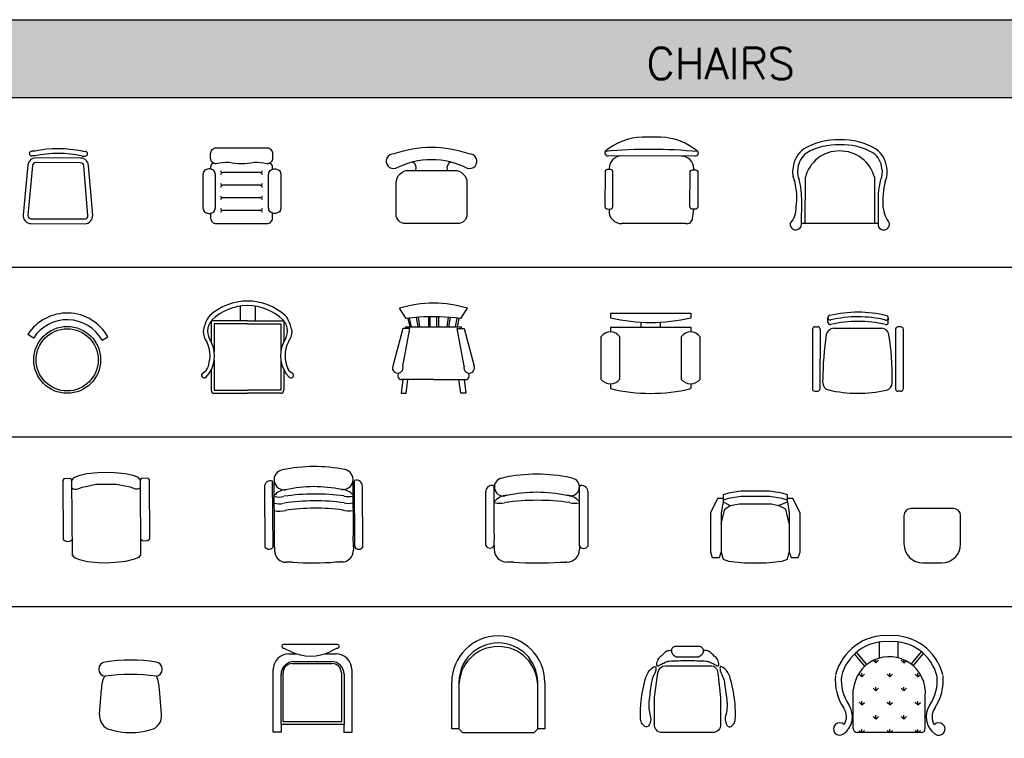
# Model space of a CAD drawing. Header units: millimetres. Extents: x 36213 to 52357, y 13387 to 22894.
# Tile 22 of 24: x 40091 to 46345, y 18329 to 22894. Entities that reach past the tile are written whole.
import ezdxf

# ---------------------------------------------------------------- set-up
doc = ezdxf.new("R2010")
doc.units = ezdxf.units.MM
doc.layers.add('L1', color=7, linetype='Continuous')
doc.styles.get("Standard").update_dxf_attribs({"font": 'arial.ttf'})

# ---------------------------------------------------------------- blocks, each defined once
blk = doc.blocks.new('A$C2872593E')
for p, q in [((35.4, 350.8), (0.4, 373.4)), ((471.2, 338.6), (508.2, 359.6))]:
    blk.add_line(p, q)
for radius in [212.5, 197.5]:
    blk.add_circle((249.6, 212.5), radius)
for centre, radius, start, end in [((249.6, 212.5), 297.5, 29.63215, 146.98529), ((249.6, 212.5), 255, 29.63215, 147.14946), ((0.8, 374.1), 0.85, 146.98529, 237.14946), ((0.8, 374.1), 0.85, 146.98529, 237.14946)]:
    blk.add_arc(centre, radius, start, end)
at = {"flags": 9}
for tag in ['ZSIZE', 'YSIZE', 'XSIZE']:
    blk.add_attdef(tag, (256.6, 227.9), '', height=0.5, rotation=178.42667, dxfattribs=at)
blk = doc.blocks.new('A$C6706195C')
for p, q in [((244, 553.3), (244, 460.8)), ((340, 553.3), (340, 460.8)), ((292, 460.8), (61.6, 460.8)), ((61.6, 460.8), (61.6, 326.4)), ((80.8, 441.6), (80.8, 264)), ((292, 441.6), (80.8, 441.6)), ((292, 460.8), (522.4, 460.8)), ((292, 441.6), (503.2, 441.6)), ((503.2, 441.6), (503.2, 264)), ((522.4, 460.8), (522.4, 326.4)), ((80.8, 211.2), (80.8, 19.2)), ((503.2, 211.2), (503.2, 19.2)), ((61.6, 148.8), (61.6, 19.2)), ((522.4, 148.8), (522.4, 19.2)), ((80.8, 19.2), (292, 19.2)), ((80.8, 0), (292, 0)), ((503.2, 19.2), (292, 19.2)), ((503.2, 0), (292, 0))]:
    blk.add_line(p, q)
for centre, radius, start, end in [((292, 230.4), 355.2, 90, 132.35903), ((292, 230.4), 355.2, 47.64097, 90), ((292, 230.4), 326.4, 90, 134.08808), ((292, 230.4), 326.4, 45.91192, 90), ((308.9, 334.7), 305.1, 153.63011, 168.73717), ((104.4, 436.1), 76.8, 132.35903, 153.63011), ((148, 393.6), 109.5, 139.39173, 217.87498), ((436, 393.6), 109.5, 322.12502, 40.60827), ((479.6, 436.1), 76.8, 26.36989, 47.64097), ((275.1, 334.7), 305.1, 11.26283, 26.36989), ((119.2, 393.6), 109.5, 179.62375, 217.87498), ((464.8, 393.6), 109.5, 322.12502, 0.37625), ((-116, 237.6), 198.6, 315.91973, 26.56505), ((-144.8, 237.6), 198.6, 334.28186, 26.56505), ((700, 237.6), 198.6, 153.43495, 224.08027), ((728.8, 237.6), 198.6, 153.43495, 205.71814), ((17.4, 114.2), 17.4, 123.44046, 302.22184), ((-15.5, 182.2), 58.4, 293.51765, 345.45925), ((599.5, 182.2), 58.4, 194.54075, 246.48235), ((566.6, 114.2), 17.4, 237.77816, 56.55954), ((17, 114.4), 17, 308.61767, 316.20075), ((567, 114.4), 17, 223.79925, 231.38233), ((80.8, 19.2), 19.2, 180, 270), ((503.2, 19.2), 19.2, 270, 0)]:
    blk.add_arc(centre, radius, start, end)
blk = doc.blocks.new('A$C35907F85')
at = {"linetype": 'Continuous'}
for p, q in [((81.6, 440), (41.6, 500)), ((401.6, 440), (441.6, 500)), ((91.6, 440), (101.6, 390)), ((111.6, 390), (101.2, 441.4)), ((151.6, 390), (142.3, 446)), ((161.6, 390), (153.5, 446.7)), ((211.6, 449), (211.6, 390)), ((221.6, 390), (221.6, 449)), ((261.6, 390), (261.6, 449.1)), ((271.6, 449), (271.6, 390)), ((321.6, 390), (329.7, 446.3)), ((331.6, 390), (341, 446.1)), ((371.6, 390), (381.6, 441.9)), ((391.6, 440), (381.6, 390)), ((61.6, 380), (1.6, 160)), ((101.6, 380), (61.6, 380)), ((61.6, 160), (101.6, 380)), ((76.9, 390), (75.4, 380.4)), ((77, 390), (406.4, 390)), ((381.6, 380), (421.6, 380)), ((421.6, 160), (381.6, 380)), ((407.8, 380.2), (406.3, 390)), ((421.6, 380), (481.6, 160)), ((34.3, 117.1), (31.6, 100)), ((451.6, 100), (448.8, 118.2)), ((61.6, 80), (51.6, 0)), ((241.6, 80), (51.6, 80)), ((81.6, 0), (91.6, 80)), ((241.6, 80), (431.6, 80)), ((401.6, 0), (391.6, 80)), ((421.6, 80), (431.6, 0)), ((51.6, 0), (81.6, 0)), ((431.6, 0), (401.6, 0))]:
    blk.add_line(p, q, dxfattribs=at)
for centre, radius, start, end in [((241.6, -151.7), 681.7, 72.93847, 107.0615), ((241.6, -835), 1285, 93.92211, 97.15267), ((241.6, -835), 1285, 82.84733, 93.92211), ((31.6, 150), 31.6, 161.5651, 18.43495), ((451.6, 150), 31.6, 161.5651, 18.43495), ((51.6, 100), 20, 180, 270), ((431.6, 100), 20, 270, 0)]:
    blk.add_arc(centre, radius, start, end, dxfattribs=at)
blk = doc.blocks.new('A$C55AF7360')
at = {"linetype": 'Continuous'}
for p, q in [((40, 339.6), (40, 319.6)), ((40, 339.6), (380, 339.6)), ((380, 339.6), (380, 319.6)), ((170, 279.6), (170, 300.9)), ((250, 300.4), (250, 279.6)), ((40, 279.6), (40, 259.6)), ((40, 279.6), (380, 279.6)), ((380, 279.6), (380, 259.6)), ((0, 239.6), (0, 59.6)), ((80, 59.6), (80, 239.6)), ((340, 239.6), (340, 59.6)), ((420, 59.6), (420, 239.6)), ((40, 39.6), (40, 19.6)), ((380, 39.6), (380, 19.6))]:
    blk.add_line(p, q, dxfattribs=at)
for centre, radius, start, end in [((210, 1032.1), 732.5, 256.5803, 283.4197), ((40, 209.6), 50, 36.8699, 143.1301), ((380, 209.6), 50, 36.8699, 143.1301), ((40, 89.6), 50, 216.8699, 323.1301), ((380, 89.6), 50, 216.8699, 323.1301), ((210, 732.1), 732.5, 256.5803, 283.4197)]:
    blk.add_arc(centre, radius, start, end, dxfattribs=at)
blk = doc.blocks.new('A$C4F915589')
at = {"linetype": 'ByBlock'}
for p, q in [((65.3, 300.3), (65.4, 319.5)), ((321.3, 299.9), (321.4, 319.1)), ((0.4, 272), (0, 18.5)), ((10, 281.6), (22.8, 281.5)), ((32.4, 271.9), (32, 18.5)), ((90.3, 275.4), (292.5, 275)), ((352.4, 271.4), (352, 17.9)), ((374.8, 280.9), (362, 281)), ((384.4, 271.3), (384, 17.9)), ((43.8, 45.1), (43.8, 56.4)), ((338.2, 44.6), (338.2, 55.9)), ((9.6, 8.9), (22.4, 8.9)), ((374.4, 8.3), (361.6, 8.3))]:
    blk.add_line(p, q, dxfattribs=at)
for centre, radius, start, end in [((192.5, -177.1), 520, 76.4891, 103.3158), ((74.9, 300.3), 9.6, 179.9025, 283.3158), ((75, 319.5), 9.6, 103.3158, 283.3158), ((192.5, -177.1), 500.8, 76.4891, 103.3158), ((192.5, -196.3), 500.8, 76.4891, 103.3158), ((311.8, 319.1), 9.6, 256.4891, 76.4891), ((311.7, 299.9), 9.6, 256.4891, 359.9025), ((10, 272), 9.6, 89.9025, 179.9025), ((22.8, 271.9), 9.6, 359.9025, 89.9025), ((90.3, 243.4), 32, 89.9025, 171.2822), ((292.5, 243), 32, 8.5227, 89.9025), ((362, 271.4), 9.6, 89.9025, 179.9025), ((374.8, 271.3), 9.6, 359.9025, 89.9025), ((1323.8, 54.2), 1280, 171.2822, 179.9025), ((-941.8, 58.1), 1280, 359.9025, 8.5227), ((75.8, 45), 32, 179.9025, 257.3305), ((306.2, 44.2), 32, 282.2483, 359.9025), ((9.6, 18.5), 9.6, 179.9025, 269.9025), ((22.4, 18.5), 9.6, 269.9025, 359.9025), ((192.9, 566), 566, 257.3305, 282.2483), ((361.6, 17.9), 9.6, 179.9025, 269.9025), ((374.4, 17.9), 9.6, 269.9025, 359.9025)]:
    blk.add_arc(centre, radius, start, end, dxfattribs=at)
blk = doc.blocks.new('CH8')
for p, q in [((-222.4, 538.5), (-214.2, 540.7)), ((223, 537.8), (214.2, 540.7)), ((-324.9, 110.7), (-324.9, 449.6)), ((-277.1, 491.1), (-277.1, 494.7)), ((-270.9, 184.2), (-270.9, 484.3)), ((270.4, 182.7), (270.4, 482.8)), ((276.7, 489.6), (276.7, 493.2)), ((324.5, 109.1), (324.5, 448.1)), ((-270.8, 110.5), (-270.6, 183.3)), ((270.4, 109), (270.2, 181.8)), ((-270.8, 110.5), (-270.8, 85.2)), ((270.4, 109.2), (270.4, 85.2)), ((-147, 5.2), (-190.8, 5.2)), ((147, 5.2), (182.5, 5.2)), ((190.4, 5.2), (182.5, 5.2))]:
    blk.add_line(p, q)
at = {"linetype": 'Continuous'}
for centre, radius, start, end in [((0, -475), 1038.1, 78.08993, 101.91007), ((-212.6, 481.9), 57.5, 99.89884, 279.75221), ((213.3, 482.3), 56.4, 260.24779, 80.10116), ((22.9, -684.3), 1133, 91.15667, 100.87136), ((-22.9, -684.3), 1133, 79.12864, 88.84333), ((-185.4, 318), 110.5, 92.8235, 140.68643), ((185.4, 318), 110.5, 39.7271, 87.1765), ((0, 2068), 2068, 265.9234, 274.0766)]:
    blk.add_arc(centre, radius, start, end, dxfattribs=at)
for centre, radius, start, end in [((-283.9, 451.5), 41.1, 80.54858, 182.65595), ((-278.6, 484.5), 7.74, 358.7911, 79.06125), ((278.2, 483), 7.74, 100.93875, 181.2089), ((283.4, 450), 41.1, 357.34405, 99.45142), ((-236.2, 499.4), 121, 254.44482, 284.12492), ((2.4, -1077.6), 1474.9, 81.96898, 98.03102), ((240.2, 499.4), 121, 254.44482, 284.12492), ((-297.9, 123), 29.7, 24.02717, 26.26281), ((297.5, 121.5), 29.7, 153.73719, 155.97283), ((-297.9, 123), 29.7, 204.47926, 335.71248), ((-190.8, 85.2), 80, 180, 270), ((190.4, 85.2), 80, 270, 0), ((297.5, 121.5), 29.7, 204.28752, 335.52074)]:
    blk.add_arc(centre, radius, start, end)
blk = doc.blocks.new('CH6')
for points in [[(189, 524.6), (176.4, 540.2), (141.9, 552.4), (91.9, 564.6), (23.1, 570.5), (-30.1, 573.3), (-30.1, 573.3), (-30.1, 573.3), (-83.2, 569.8), (-151.9, 563.1), (-201.8, 550.3), (-236.1, 537.6), (-248.5, 521.9), (-251.7, 531.3)], [(-251.7, 531.3), (-264.2, 534.3), (-298.6, 531), (-304.8, 521.6), (-302.5, 146.6), (-289.9, 137.3), (-274.3, 134.3), (-255.5, 137.5), (-246.2, 146.9)], [(-248.5, 521.9), (-245.6, 46.9), (-233, 31.4), (-198.6, 19.1), (-148.5, 6.9), (-79.7, 1.1), (-26.6, -1.7), (26.6, 1.7), (95.3, 8.4), (145.2, 21.2), (179.5, 33.9), (191.9, 49.6), (189, 524.6)], [(191.3, 149.6), (200.7, 140.3), (219.5, 137.3), (235.1, 140.5), (247.5, 150), (245.2, 524.9), (238.9, 534.3), (204.5, 537.2), (192.1, 534), (189, 524.6)], [(-248.2, 475.1), (-238.8, 468.9), (-229.4, 465.8), (-216.9, 465.9), (-207.6, 469.1), (-182.6, 478.6), (-138.9, 488.2), (-95.2, 497.9), (-64, 498.1), (-29.6, 498.3), (4.8, 498.5), (36, 498.7), (79.8, 489.6), (123.6, 480.5), (148.7, 471.2), (158.1, 468.2), (170.6, 468.2), (179.9, 471.4), (189.3, 477.7)]]:
    blk.add_lwpolyline(points)
blk = doc.blocks.new('CH7')
for p, q in [((-260.6, 101.2), (-262.9, 522)), ((-251.8, 169.2), (-253.6, 516.3)), ((249.5, 170.5), (247.7, 517.6)), ((259.1, 102.6), (256.9, 523.4)), ((-251.4, 101), (-251.6, 168.4)), ((249.9, 102.3), (249.4, 169.7)), ((-251.4, 101), (-251.2, 77.6)), ((249.9, 102.5), (250, 80.3)), ((-136.2, 4.1), (-176.7, 3.9)), ((136.1, 5.6), (169, 5.8)), ((176.3, 5.8), (169, 5.8))]:
    blk.add_line(p, q)
for points in [[(-260.6, 101.2, -0.644661), (-310.7, 100.8), (-312.8, 483.9, -0.527133), (-262.9, 522)], [(259.1, 102.6, 0.644661), (309.3, 102.8), (307.2, 485.8, 0.527133), (256.9, 523.4)]]:
    blk.add_lwpolyline(points, format="xyb")
at = {"linetype": 'Continuous'}
for centre, radius, start, end in [((-190.3, 527.5), 63.6, 100.20715, 280.06052), ((1.9, -349.6), 961.4, 78.39824, 102.21838), ((184.6, 529.5), 63.6, 260.5561, 80.40947), ((-173.6, 362.8), 102.3, 93.1318, 140.99474), ((24.2, -564.5), 1049.3, 91.46498, 101.17967), ((-18.1, -564.7), 1049.3, 79.43695, 89.15164), ((169.7, 364.6), 102.3, 40.03541, 87.48481), ((-10.3, 1915.2), 1915.2, 266.23171, 274.38491)]:
    blk.add_arc(centre, radius, start, end, dxfattribs=at)
for centre, radius, start, end in [((-221.6, 530.5), 112.1, 253.64291, 284.43323), ((-221.3, 487.1), 112.1, 253.64291, 284.43323), ((7.2, -928.8), 1366, 82.27729, 98.33933), ((7.4, -972.2), 1366, 82.27729, 98.33933), ((219.6, 532.9), 112.1, 254.75313, 284.43323), ((219.8, 489.5), 112.1, 254.75313, 284.43323), ((-221.3, 487.1), 158.4, 258.60011, 284.43323), ((7.4, -972.2), 1319.7, 82.27729, 98.33933), ((219.8, 489.5), 158.4, 254.75313, 280.48591), ((-276.5, 112.4), 27.5, 24.33548, 26.57112), ((-177.1, 78), 74.1, 180.30831, 270.30831), ((175.9, 79.9), 74.1, 270.30831, 0.30831)]:
    blk.add_arc(centre, radius, start, end)
blk = doc.blocks.new('A$C458208DB')
for p, q in [((315, 345), (45, 345)), ((0, 300), (0, 120)), ((360, 120), (360, 300)), ((120, 0), (240, 0))]:
    blk.add_line(p, q)
for centre, radius, start, end in [((45, 300), 45, 90, 180), ((315, 300), 45, 0, 90), ((120, 120), 120, 180, 270), ((240, 120), 120, 270, 0)]:
    blk.add_arc(centre, radius, start, end)
blk = doc.blocks.new('A$C4D1F0BC3')
for p, q in [((366.1, 552.9), (247.7, 556.1)), ((578.6, 427.6), (28.8, 442.4)), ((598.2, 455.5), (601, 441.7)), ((32.6, 361.6), (32.4, 355)), ((570.4, 347.1), (570.3, 340.6)), ((25.7, 104.7), (25.4, 92.6)), ((511.4, 0.2), (103.9, 9.8))]:
    blk.add_line(p, q)
at = {"linetype": 'Continuous'}
for points in [[(15.3, 105), (34, 104.5, 0.414214), (50.1, 119.8), (56, 338.7, 0.414214), (40.7, 354.8), (22, 355.3, 0.414214), (5.9, 340), (0, 121.1, 0.414214)], [(573.9, 90), (555.2, 90.5, -0.414214), (540, 106.6), (545.8, 325.5, -0.414214), (562, 340.8), (580.7, 340.3, -0.414214), (596, 324.2), (590.1, 105.2, -0.414214)]]:
    blk.add_lwpolyline(points, format="xyb", close=True, dxfattribs=at)
for centre, radius, start, end in [((249.1, 178.8), 377.3, 90.22516, 129.18656), ((344.4, 176.2), 377.3, 47.73347, 86.69488), ((18.3, 462), 12, 129.18656, 201.13001), ((29.4, 466.3), 23.9, 201.13001, 268.46002), ((217.6, -2765.6), 3243.5, 83.26232, 93.65771), ((113.3, 359.4), 80.7, 88.46002, 178.46002), ((579.2, 451.5), 23.9, 268.46002, 335.79003), ((489.8, 349.3), 80.7, 358.46002, 88.46002), ((106, 90.5), 80.7, 178.46002, 268.46002), ((-475, 233.9), 1049.5, 348.95793, 352.12868), ((517.4, 37.8), 38, 260.96931, 352.70492)]:
    blk.add_arc(centre, radius, start, end)
blk = doc.blocks.new('A$C57115741')
for p, q in [((42.9, 448.7), (42.9, 449.2)), ((72.7, 463.9), (58.1, 464)), ((383, 459.9), (397.6, 459.7)), ((412.4, 444), (412.4, 444.5)), ((33.2, 375.6), (0, 59.1)), ((77.2, 433.3), (57.7, 433.5)), ((367.9, 387.2), (83.3, 390.8)), ((368.2, 417.2), (83.7, 420.8)), ((377.7, 429.5), (397.2, 429.2)), ((63.1, 372.7), (29.9, 56.3)), ((411.5, 51.3), (387.6, 368.5)), ((441.4, 53.3), (417.5, 370.5)), ((49.1, 4.4), (390.9, 0)), ((49.5, 34.4), (391.3, 30))]:
    blk.add_line(p, q)
for centre, radius, start, end in [((57.9, 449), 15, 89.2702, 179.2702), ((57.9, 448.5), 15, 179.2702, 269.2702), ((72.9, 478.9), 15, 269.2702, 281.26782), ((72.9, 478.9), 15, 269.2702, 281.26782), ((218.7, -253), 731.3, 77.27257, 101.26782), ((218.7, -253), 700.8, 76.88767, 101.65272), ((383.1, 474.9), 15, 257.27257, 269.2702), ((397.4, 444.2), 15, 269.2702, 359.2702), ((397.4, 444.7), 15, 359.2702, 89.2702), ((83, 370.8), 50, 89.2702, 174.51049), ((83, 370.8), 20, 89.2702, 174.51049), ((367.6, 367.2), 20, 3.83447, 89.2702), ((367.6, 367.2), 50, 3.83447, 89.2702), ((49.8, 54.3), 50, 174.51049, 269.2702), ((49.8, 54.3), 20, 174.51049, 269.2702), ((391.5, 50), 50, 269.2702, 3.83447), ((391.5, 50), 20, 269.2702, 3.83447)]:
    blk.add_arc(centre, radius, start, end)
blk = doc.blocks.new('A$C31080000')
for p, q in [((364.2, 324.1), (125.4, 324.1)), ((364.2, 244.1), (125.4, 244.1)), ((364.2, 164.1), (125.4, 164.1)), ((364.2, 84.1), (125.4, 84.1))]:
    blk.add_line(p, q)
at = {"linetype": 'Continuous'}
blk.add_line((442.3, 35.8), (442.3, 67.5), dxfattribs=at)
for points in [[(48.5, 445.3, -0.414214), (84.3, 481.1), (406.4, 481.1, -0.414214), (442.2, 445.3), (442.2, 415.1, -0.414214), (406.4, 379.4)], [(406.4, 379.4, 0.055299), (325.4, 388.9, -0.118462), (165.4, 388.9, 0.055299), (84.3, 379.4, -0.414214), (48.5, 415.1), (48.5, 445.3, -0.414214)], [(62.9, 386.5, 0.236068), (48.5, 357.9), (48.5, 347.9)], [(442.2, 345.6), (442.2, 357.9, 0.236068), (427.9, 386.5)], [(48.5, 65.5), (48.5, 35.8, 0.414214), (84.3, 0), (406.4, 0, 0.414214), (442.2, 35.8)]]:
    blk.add_lwpolyline(points, format="xyb")
for points in [[(78.9, 311.7, 0.414214), (43.1, 347.5), (35.8, 347.5, 0.414214), (0, 311.7), (0, 100.6, 0.414214), (35.8, 64.8), (43.1, 64.8, 0.414214), (78.9, 100.6)], [(416.7, 311.7, -0.414214), (452.5, 347.5), (459.8, 347.5, -0.414214), (495.6, 311.7), (495.6, 100.6, -0.414214), (459.8, 64.8), (452.5, 64.8, -0.414214), (416.7, 100.6)]]:
    blk.add_lwpolyline(points, format="xyb", close=True)
for centre, start, end in [((125.4, 337.6), 180, 270), ((125.4, 310.5), 90, 180), ((364.2, 337.6), 270, 0), ((364.2, 310.5), 0, 90), ((125.4, 257.6), 180, 270), ((364.2, 257.6), 270, 0), ((125.4, 230.5), 90, 180), ((364.2, 230.5), 0, 90), ((125.4, 177.6), 180, 270), ((125.4, 150.5), 90, 180), ((364.2, 177.6), 270, 0), ((364.2, 150.5), 0, 90), ((125.4, 97.6), 180, 270), ((125.4, 70.5), 90, 180), ((364.2, 97.6), 270, 0), ((364.2, 70.5), 0, 90)]:
    blk.add_arc(centre, 13.6, start, end)
blk = doc.blocks.new('A$C36801C69')
for points in [[(515.1, 352, 1.204775), (526.8, 442.3, 0.170973), (48.9, 442.3, 1.204775), (60.7, 352, -0.246332)], [(432.9, 338.5, -0.414214), (512.9, 258.5), (512.9, 60, -0.414214), (452.9, 0), (122.9, 0, -0.414214), (62.9, 60), (62.9, 258.5, -0.414214), (142.9, 338.5)]]:
    blk.add_lwpolyline(points, format="xyb", close=True)
for centre, start, end in [((148.3, 354.2), 338.03376, 65.38209), ((427.5, 354.2), 114.61791, 201.96624)]:
    blk.add_arc(centre, 42.1, start, end)
blk = doc.blocks.new('A$C14EC108F')
for p, q in [((96.7, 45), (99.7, 340.2)), ((538.5, 335.6), (535.4, 40.4)), ((73.4, 45.2), (74.9, 184.5)), ((560.1, 179.4), (558.6, 40.1)), ((558.6, 40.1), (73.4, 45.2))]:
    blk.add_line(p, q)
for centre, radius, start, end in [((302.1, 146.6), 427.9, 87.57844, 119.53708), ((331.4, 144.5), 429.8, 59.31506, 91.49977), ((188.6, 382.8), 167.4, 125.60298, 173.23502), ((303.1, 143.3), 400.7, 87.60658, 119.15827), ((317, 269.4), 235, 52.42261, 126.37909), ((330.3, 141.1), 402.7, 59.69836, 91.4891), ((450.5, 380), 167.4, 5.56668, 53.19872), ((188.6, 382.8), 136.8, 126.15716, 173.96386), ((331.8, 272.2), 241.8, 129.59789, 163.67214), ((323.1, 280.8), 222.2, 14.28389, 51.8736), ((450.5, 380), 136.8, 4.83784, 52.64455), ((155, 371.4), 136.2, 166.81023, 205.12787), ((155, 371.4), 105.6, 165.89029, 206.68224), ((483.9, 368), 105.6, 332.11946, 12.91141), ((483.9, 368), 136.2, 333.67384, 11.99147), ((-384.4, 210.6), 428.6, 352.03576, 13.89715), ((-424.7, 203.8), 500, 357.78525, 13.90669), ((1060, 188.3), 500, 164.89501, 181.01646), ((1112.4, 178.3), 522.7, 165.68145, 183.5987), ((-126.9, 153), 167, 319.45946, 359.40085), ((833.4, 176.7), 244.6, 187.33469, 214.58773), ((36.7, 42.6), 36.8, 177.03633, 4.08398), ((595.2, 36.7), 36.8, 174.71773, 1.76537)]:
    blk.add_arc(centre, radius, start, end)
blk = doc.blocks.new('A$C4CB105D5')
at = {"linetype": 'ByBlock'}
for p, q in [((113.8, 443.6), (79.6, 432.2)), ((193.4, 455), (113.8, 443.6)), ((375.4, 455), (193.4, 455)), ((455, 443.6), (375.4, 455)), ((489.1, 432.2), (455, 443.6)), ((45.5, 409.5), (0, 318.5)), ((79.6, 409.5), (45.5, 409.5)), ((79.6, 386.7), (68.2, 318.5)), ((79.6, 432.2), (79.6, 409.5)), ((113.8, 409.5), (79.6, 398.1)), ((79.6, 409.5), (79.6, 386.7)), ((79.6, 386.7), (125.1, 364)), ((193.4, 420.9), (113.8, 409.5)), ((125.1, 364), (182, 375.4)), ((182, 375.4), (386.7, 375.4)), ((375.4, 420.9), (193.4, 420.9)), ((455, 409.5), (375.4, 420.9)), ((386.7, 375.4), (432.2, 364)), ((432.2, 364), (489.1, 386.7)), ((489.1, 398.1), (455, 409.5)), ((489.1, 409.5), (489.1, 432.2)), ((489.1, 386.7), (489.1, 409.5)), ((523.3, 409.5), (489.1, 409.5)), ((489.1, 386.7), (500.5, 318.5)), ((568.8, 318.5), (523.3, 409.5)), ((0, 318.5), (0, 68.2)), ((68.2, 250.2), (91, 341.2)), ((68.2, 318.5), (68.2, 68.2)), ((91, 341.2), (125.1, 364)), ((477.8, 341.2), (432.2, 364)), ((500.5, 250.2), (477.8, 341.2)), ((500.5, 318.5), (500.5, 68.2)), ((568.8, 68.2), (568.8, 318.5)), ((0, 68.2), (11.4, 34.1)), ((56.9, 34.1), (68.2, 68.2)), ((68.2, 68.2), (79.6, 22.7)), ((489.1, 22.7), (500.5, 68.2)), ((500.5, 68.2), (511.9, 34.1)), ((557.4, 34.1), (568.8, 68.2)), ((11.4, 34.1), (56.9, 34.1)), ((79.6, 22.7), (113.8, 11.4)), ((113.8, 11.4), (216.1, 0)), ((352.6, 0), (455, 11.4)), ((455, 11.4), (489.1, 22.7)), ((511.9, 34.1), (557.4, 34.1)), ((216.1, 0), (352.6, 0))]:
    blk.add_line(p, q, dxfattribs=at)
blk = doc.blocks.new('A$C3A41674A')
at = {"linetype": 'ByBlock'}
for p, q in [((4.6, 114.7), (16.3, 275.7)), ((398.5, 114.7), (384.3, 275.7))]:
    blk.add_line(p, q, dxfattribs=at)
for centre, radius, start, end in [((46, 402.3), 46, 98.45547, 261.54453), ((201.6, -644.2), 1104, 81.54453, 98.45547), ((357.1, 402.3), 46, 278.45547, 81.54453), ((200.3, 275.7), 184, 153.61801, 180), ((201.6, -735.2), 1104, 81.54453, 98.45547), ((200.3, 275.7), 184, 0, 26.21221), ((96.3, 106.7), 92, 175, 253.89134), ((306.9, 106.7), 92, 286.10866, 5), ((201.6, 471.3), 471.5, 253.89134, 286.10866)]:
    blk.add_arc(centre, radius, start, end, dxfattribs=at)
blk = doc.blocks.new('A$C3F0148B4')
at = {"linetype": 'Continuous'}
for p, q in [((409.2, 558.6), (65.8, 558.6)), ((67.7, 535.3), (111.8, 514.3)), ((407.3, 535.3), (363.2, 514.3)), ((100, 500), (149.4, 500)), ((122.4, 438.4), (373.3, 438.4)), ((130, 450), (370, 450)), ((329.3, 500), (400, 500)), ((0, 2.7), (0, 400)), ((62.4, 67.6), (62.4, 378.4)), ((433.3, 378.4), (433.3, 67.6)), ((500, 400), (500, 0)), ((50, 50), (50, 370)), ((450, 370), (450, 50)), ((433.3, 67.6), (62.4, 67.6)), ((50, 2.7), (0, 2.7)), ((450, 50), (50, 50)), ((50, 50), (50, 2.7)), ((500, 0), (448.4, 0)), ((449.8, 50.8), (449.8, 0))]:
    blk.add_line(p, q, dxfattribs=at)
for centre, radius, start, end in [((67.4, 547.4), 12.2, 98.79085, 276.74154), ((238.6, 782.8), 296.9, 244.72948, 295.11279), ((407.6, 547.4), 12.2, 263.25846, 81.20915), ((100, 400), 100, 90, 180), ((130, 370), 80, 90, 180), ((122.4, 378.4), 60, 90, 180), ((370, 370), 80, 0, 90), ((373.3, 378.4), 60, 0, 90), ((400, 400), 100, 0, 90)]:
    blk.add_arc(centre, radius, start, end, dxfattribs=at)
at = {"width": 0.8, "flags": 9}
for tag in ['YSIZE', 'XSIZE']:
    blk.add_attdef(tag, (241.6, 241.4), '', height=0.5, dxfattribs=at)
blk = doc.blocks.new('A$C3E7267C6')
blk.add_blockref('A$C3F0148B4', (0, 0))
blk = doc.blocks.new('A$C547D4C82')
for points in [[(198, 522.2, 0.021494), (167.3, 516.1, 0.072119), (131.3, 485.8, 0.116599), (111.4, 464.4, 0.137686), (102.7, 429.6, 0.54244), (112.5, 423.6, 0.008609), (126.2, 430.4, -0.00825), (140.5, 437.5, -0.00128), (155.2, 444.6, -0.002546), (162.7, 448, -0.091621), (183.4, 453.3, -0.016635), (300.3, 457.2, -0.015741)], [(300.3, 457.2, -0.016635), (417.2, 453.3, -0.091621), (438, 448, -0.002546), (445.4, 444.6, -0.00128), (460.2, 437.5, -0.00825), (474.5, 430.4, 0.008609), (488.2, 423.6, 0.54244), (498, 429.6, 0.137686), (489.3, 464.4, 0.116599), (469.3, 485.8, 0.072119), (433.3, 516.1, 0.025599), (399.5, 522.9, 0.022064)]]:
    blk.add_lwpolyline(points, format="xyb")
for points in [[(197.9, 523.6), (197.3, 518.2, -0.414214), (227.3, 548.3), (368.9, 548.3, -0.414214), (398.9, 518.2), (399.6, 523.6, -0.325632), (368.9, 479.1), (227.3, 479.1, -0.329928)], [(77.5, 346.6, 0.039748), (68.7, 309.2, 0.013236), (54.2, 195, 0.096182), (62.2, 108.2, -0.164317), (60, 56.3, -0.104873), (51.1, 42.5, -0.139208), (40.2, 36.4, -0.20296), (28.6, 38.4, -0.095885), (11, 55.1, -0.143517), (0.9, 84.3, -0.038468), (4, 197.3, -0.049236), (36.6, 355.8, -0.141297), (68.2, 403.7, -0.048455), (91.1, 419.8, -0.382561), (95, 418.9, -0.157151), (98.2, 409.1, -0.072474), (95, 387.4, -0.054967), (86.8, 368, 0.049392)], [(88.5, 53.5), (88.5, 225.3), (111.5, 380, -0.387162), (160.2, 424.5), (443.3, 424.5, -0.39251), (492.1, 379.1), (507.7, 223), (508, 52.6, -0.436255), (459.2, 0), (137.3, 0, -0.441792)], [(526, 346.6, -0.039748), (534.8, 309.2, -0.013236), (549.3, 195, -0.096182), (541.3, 108.2, 0.164317), (543.5, 56.3, 0.104873), (552.4, 42.5, 0.139208), (563.3, 36.4, 0.20296), (574.9, 38.4, 0.095885), (592.5, 55.1, 0.143517), (602.6, 84.3, 0.038468), (599.5, 197.3, 0.049236), (566.8, 355.8, 0.141297), (535.3, 403.7, 0.048455), (512.4, 419.8, 0.382561), (508.5, 418.9, 0.157151), (505.3, 409.1, 0.072474), (508.5, 387.4, 0.054967), (516.6, 368, -0.049392)]]:
    blk.add_lwpolyline(points, format="xyb", close=True)
blk = doc.blocks.new('A$C18E95CFB')
at = {"linetype": 'ByBlock'}
for p, q in [((0, 22.7), (0, 318.5)), ((45.5, 318.5), (45.5, 22.7)), ((546, 22.7), (546, 318.5)), ((591.5, 318.5), (591.5, 22.7)), ((45.5, 22.7), (0, 22.7)), ((45.5, 22.7), (68.2, 0)), ((523.2, 0), (546, 22.7)), ((591.5, 22.7), (546, 22.7)), ((68.2, 0), (523.2, 0))]:
    blk.add_line(p, q, dxfattribs=at)
for centre, radius in [((295.7, 318.5), 295.8), ((295.7, 318.5), 250.2), ((295.7, 295.7), 250.2)]:
    blk.add_arc(centre, radius, 0, 180, dxfattribs=at)
blk = doc.blocks.new('*X37')
at = {"color": 0}
for p, q in [((3.2527, 7.6368), (3.2401, 7.6493)), ((3.2527, 7.6368), (3.2527, 7.6549)), ((3.2527, 7.6368), (3.2659, 7.65)), ((3.3941, 7.6368), (3.3809, 7.65)), ((3.3941, 7.6368), (3.3941, 7.6524)), ((3.3941, 7.6368), (3.4047, 7.6473)), ((3.182, 7.566), (3.1687, 7.5793)), ((3.182, 7.566), (3.182, 7.5848)), ((3.182, 7.566), (3.1952, 7.5793)), ((3.3234, 7.566), (3.3101, 7.5793)), ((3.3234, 7.566), (3.3234, 7.5848)), ((3.3234, 7.566), (3.3367, 7.5793)), ((3.4648, 7.566), (3.4516, 7.5793)), ((3.4648, 7.566), (3.4648, 7.5848)), ((3.4648, 7.566), (3.4772, 7.5784)), ((3.2527, 7.4953), (3.2394, 7.5086)), ((3.2527, 7.4953), (3.2527, 7.5141)), ((3.2527, 7.4953), (3.2659, 7.5086)), ((3.3941, 7.4953), (3.3809, 7.5086)), ((3.3941, 7.4953), (3.3941, 7.5141)), ((3.3941, 7.4953), (3.4074, 7.5086)), ((3.182, 7.4246), (3.1687, 7.4379)), ((3.182, 7.4246), (3.182, 7.4434)), ((3.182, 7.4246), (3.1952, 7.4379)), ((3.3234, 7.4246), (3.3101, 7.4379)), ((3.3234, 7.4246), (3.3234, 7.4434)), ((3.3234, 7.4246), (3.3367, 7.4379)), ((3.4648, 7.4246), (3.4516, 7.4379)), ((3.4648, 7.4246), (3.4648, 7.4434)), ((3.4648, 7.4246), (3.4781, 7.4379)), ((3.2527, 7.3539), (3.2394, 7.3672)), ((3.2527, 7.3539), (3.2527, 7.3727)), ((3.2527, 7.3539), (3.2659, 7.3672)), ((3.3941, 7.3539), (3.3809, 7.3672)), ((3.3941, 7.3539), (3.3941, 7.3727)), ((3.3941, 7.3539), (3.4074, 7.3672)), ((3.1792, 7.286), (3.1687, 7.2965)), ((3.182, 7.286), (3.182, 7.3019)), ((3.1847, 7.286), (3.1952, 7.2965)), ((3.3206, 7.286), (3.3101, 7.2965)), ((3.3234, 7.286), (3.3234, 7.3019)), ((3.3262, 7.286), (3.3367, 7.2965)), ((3.4621, 7.286), (3.4516, 7.2965)), ((3.4648, 7.286), (3.4648, 7.3019)), ((3.4676, 7.286), (3.4781, 7.2965))]:
    blk.add_line(p, q, dxfattribs=at)
blk = doc.blocks.new('A$C3C7A08B4')
for p, q in [((306.1, 501.4), (309.1, 605.4)), ((424.5, 499.1), (427.5, 600.7)), ((210.3, 451.7), (147.2, 531.5)), ((224.1, 462.8), (160.8, 542.8)), ((505.1, 457.1), (573, 533.4)), ((518.4, 445.4), (586, 521.5)), ((125.9, 58.6), (133.1, 304.9)), ((582.7, 45.3), (588.7, 252.6)), ((556.8, 20.9), (150.4, 32.7))]:
    blk.add_line(p, q)
for centre, radius, start, end in [((339.8, 314.3), 328.1, 84.46589, 164.5011), ((384, 313), 328.1, 12.16972, 92.20493), ((339.8, 314.3), 290.3, 83.96111, 164.5011), ((384, 313), 290.3, 12.16972, 92.70971), ((360.9, 278.7), 229.3, 353.45179, 173.45179), ((337.9, 358.6), 317.5, 172.79988, 212.29171), ((337.9, 358.6), 279.7, 172.79988, 212.29171), ((388.5, 357.1), 279.7, 324.3791, 3.87094), ((388.5, 357.1), 317.5, 324.3791, 3.87094), ((-11.2, 137), 133.7, 304.04996, 32.79941), ((-11.2, 137), 95.9, 327.01826, 32.79941), ((724, 115.6), 133.7, 143.87141, 232.62086), ((724, 115.6), 95.9, 143.87141, 209.65256), ((39.8, 58.1), 39.8, 42.19227, 306.90429), ((668.6, 39.8), 39.8, 229.76652, 134.47854), ((151.1, 57.9), 25.2, 178.33541, 268.33541), ((557.5, 46.1), 25.2, 268.33541, 358.33541)]:
    blk.add_arc(centre, radius, start, end)
at = {"xscale": 1260, "yscale": 1260, "zscale": 1260, "rotation": 358.335409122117}
blk.add_blockref('*X37', (-4095.1, -9028.1), dxfattribs=at)
at = {"flags": 9}
for tag in ['ZSIZE', 'XSIZE', 'YSIZE']:
    blk.add_attdef(tag, (275.9, 293), '', height=0.5, rotation=90, dxfattribs=at)
blk = doc.blocks.new('FORMAT')
at = {"layer": 'L1', "true_color": 0x546d8e}
h = blk.add_hatch(color=155, dxfattribs=at)
h.set_gradient(color1=(68, 68, 68), color2=(84, 109, 142), tint=1)
h.paths.add_polyline_path([(37805.3, 22893.5), (37805.3, 22398.8), (52357.3, 22398.8), (52357.3, 22893.5)])
blk.add_line((37805.3, 22398.8), (52357.3, 22398.8))
at = {"layer": 'L1', "color": 155, "true_color": 0x546d8e}
for p, q in [((37805.3, 22893.5), (52357.3, 22893.5)), ((37805.3, 22398.8), (52357.3, 22398.8)), ((37805.3, 21321.5), (52357.3, 21321.5)), ((37805.3, 20244.1), (52357.3, 20244.1)), ((37805.3, 19166.7), (52357.3, 19166.7))]:
    blk.add_line(p, q, dxfattribs=at)
at = {"layer": 'L1', "insert": (44071.7, 22715.6), "char_height": 200, "attachment_point": 1}
blk.add_mtext_dynamic_manual_height_columns('{\\Fsimplex|c0;\\C255;\\c16777215;CHAIRS}', width=16790, gutter_width=12.5, heights=[0], dxfattribs=at)

msp = doc.modelspace()

# ---------------------------------------------------------------- block references
for name, p, rotation in [('A$C4D1F0BC3', (43810.8, 21585.8), 1.370473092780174), ('A$C57115741', (40113.5, 21594), 0.530144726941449), ('A$C14EC108F', (44984.6, 21552.5), 0.5563854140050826), ('A$C3C7A08B4', (45261.3, 18329.2), 1.638156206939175)]:
    msp.add_blockref(name, p, dxfattribs=dict(rotation=rotation))
for name, p in [('A$C31080000', (41254.9, 21598.2)), ('A$C36801C69', (42418.8, 21598.2)), ('A$C6706195C', (41246.2, 20520.8)), ('A$C2872593E', (40142.9, 20520.3)), ('CH6', (40669.3, 19445.2)), ('CH7', (41960.5, 19443.4)), ('CH8', (43376.2, 19443.4)), ('A$C4CB105D5', (44478.5, 19443.4)), ('A$C458208DB', (45707.3, 19443.4)), ('A$C18E95CFB', (42835, 18366)), ('A$C3E7267C6', (41700.9, 18366)), ('A$C547D4C82', (44033.5, 18366)), ('A$C3A41674A', (40593.7, 18366))]:
    msp.add_blockref(name, p)
for name, p, xscale, yscale, zscale in [('A$C35907F85', (42458.1, 20520.8), 1.08, 1.08, 1.08), ('A$C55AF7360', (43782.8, 20520.8), 1.5, 1.5, 1.5), ('A$C4F915589', (45126, 20520.8), 1.5, 1.5, 1.5)]:
    msp.add_blockref(name, p, dxfattribs=dict(xscale=xscale, yscale=yscale, zscale=zscale))
at = {"layer": 'L1'}
msp.add_blockref('FORMAT', (0, 0), dxfattribs=at)

doc.saveas('drawing.dxf')
